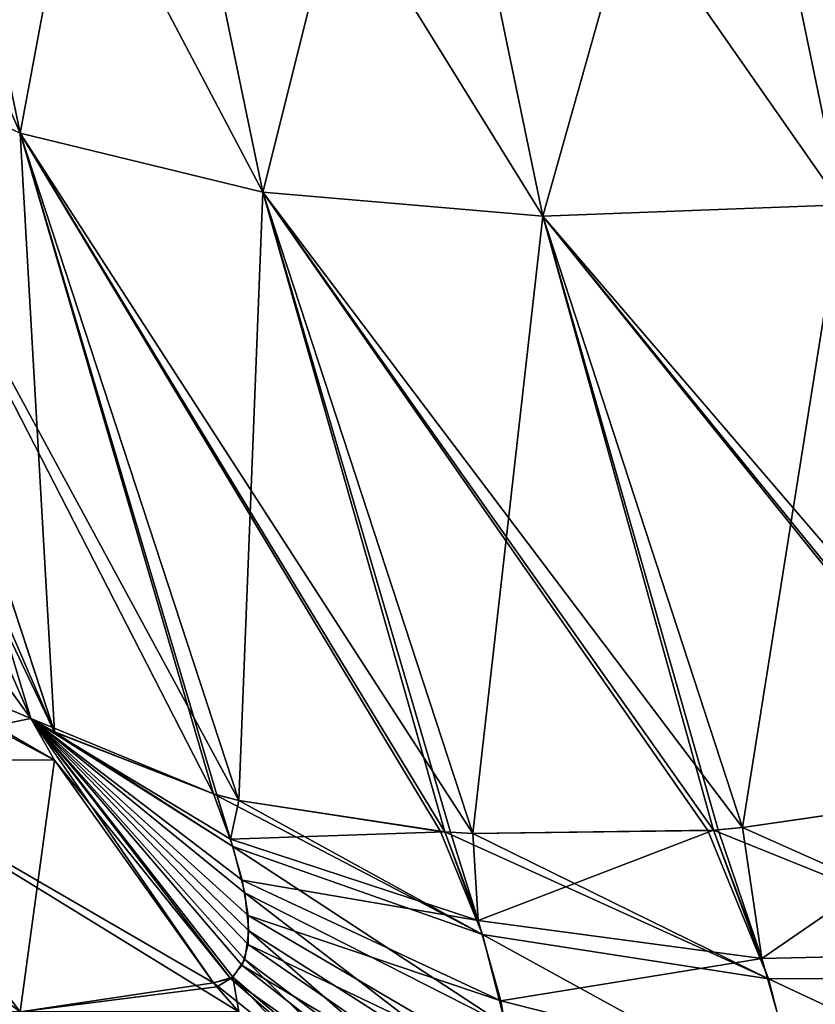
# Model space of a CAD drawing. Header units: millimetres. Extents: x -168 to 168, y -6 to 84.
# Tile 12 of 256: x -167.147 to -166.645, y 51.484 to 52.106. Entities that reach past the tile are written whole.
import ezdxf

# ---------------------------------------------------------------- set-up
doc = ezdxf.new("R2010")
doc.units = ezdxf.units.MM
doc.header["$LTSCALE"] = 65.185185
for name, color, linetype in [('695', 7, 'CONTINUOUS'), ('696', 7, 'CONTINUOUS'), ('697', 7, 'CONTINUOUS'), ('706', 7, 'CONTINUOUS'), ('707', 7, 'CONTINUOUS'), ('708', 7, 'CONTINUOUS'), ('729', 7, 'CONTINUOUS'), ('730', 7, 'CONTINUOUS'), ('731', 7, 'CONTINUOUS'), ('740', 7, 'CONTINUOUS'), ('741', 7, 'CONTINUOUS'), ('742', 7, 'CONTINUOUS')]:
    doc.layers.add(name, color=color, linetype=linetype)

msp = doc.modelspace()

# ---------------------------------------------------------------- linework, layer by layer
at = {"layer": '695', "linetype": 'CONTINUOUS'}
for points in [[(-167.26787, 52.0907, -107.4903), (-167.35624, 52.51632, -107.73603), (-167.14686, 52.03439, -107.64181), (-167.26787, 52.0907, -107.4903)], [(-167.14686, 52.03439, -107.64181), (-167.35624, 52.51632, -107.73603), (-167.23348, 52.45165, -107.88272), (-167.14686, 52.03439, -107.64181)], [(-167.14686, 52.03439, -107.64181), (-167.23348, 52.45165, -107.88272), (-166.99362, 51.99716, -107.77466), (-167.14686, 52.03439, -107.64181)], [(-166.99362, 51.99716, -107.77466), (-167.23348, 52.45165, -107.88272), (-167.07801, 52.40383, -108.00946), (-166.99362, 51.99716, -107.77466)], [(-166.81688, 51.98199, -107.87978), (-167.07801, 52.40383, -108.00946), (-166.8987, 52.37646, -108.10752), (-166.81688, 51.98199, -107.87978)], [(-166.99362, 51.99716, -107.77466), (-167.07801, 52.40383, -108.00946), (-166.81688, 51.98199, -107.87978), (-166.99362, 51.99716, -107.77466)], [(-166.6283, 51.98914, -107.95153), (-166.8987, 52.37646, -108.10752), (-166.70739, 52.37058, -108.17175), (-166.6283, 51.98914, -107.95153)], [(-166.81688, 51.98199, -107.87978), (-166.8987, 52.37646, -108.10752), (-166.6283, 51.98914, -107.95153), (-166.81688, 51.98199, -107.87978)], [(-166.48544, 52.21011, -108.10058), (-166.6283, 51.98914, -107.95153), (-166.70739, 52.37058, -108.17175), (-166.48544, 52.21011, -108.10058)], [(-167.26787, 52.0907, -107.4903), (-167.12523, 51.65605, -107.23987), (-167.30156, 52.06422, -107.36719), (-167.26787, 52.0907, -107.4903)], [(-167.00876, 51.6128, -107.39849), (-167.26787, 52.0907, -107.4903), (-167.14686, 52.03439, -107.64181), (-167.00876, 51.6128, -107.39849)], [(-167.02479, 51.61695, -107.37977), (-167.26787, 52.0907, -107.4903), (-167.00876, 51.6128, -107.39849), (-167.02479, 51.61695, -107.37977)], [(-167.12523, 51.65605, -107.23987), (-167.26787, 52.0907, -107.4903), (-167.02479, 51.61695, -107.37977), (-167.12523, 51.65605, -107.23987)], [(-167.30156, 52.06422, -107.36719), (-167.12523, 51.65605, -107.23987), (-167.25424, 51.92706, -107.30975), (-167.30156, 52.06422, -107.36719)], [(-167.00876, 51.6128, -107.39849), (-167.14686, 52.03439, -107.64181), (-166.88145, 51.59327, -107.52379), (-167.00876, 51.6128, -107.39849)], [(-166.88145, 51.59327, -107.52379), (-167.14686, 52.03439, -107.64181), (-166.87881, 51.59307, -107.52602), (-166.88145, 51.59327, -107.52379)], [(-166.87881, 51.59307, -107.52602), (-167.14686, 52.03439, -107.64181), (-166.86112, 51.59196, -107.54067), (-166.87881, 51.59307, -107.52602)], [(-166.86112, 51.59196, -107.54067), (-167.14686, 52.03439, -107.64181), (-166.99362, 51.99716, -107.77466), (-166.86112, 51.59196, -107.54067)], [(-166.69069, 51.59566, -107.65671), (-166.99362, 51.99716, -107.77466), (-166.81688, 51.98199, -107.87978), (-166.69069, 51.59566, -107.65671)], [(-166.70898, 51.59415, -107.64618), (-166.99362, 51.99716, -107.77466), (-166.69069, 51.59566, -107.65671), (-166.70898, 51.59415, -107.64618)], [(-166.71258, 51.59388, -107.64407), (-166.99362, 51.99716, -107.77466), (-166.70898, 51.59415, -107.64618), (-166.71258, 51.59388, -107.64407)], [(-166.86112, 51.59196, -107.54067), (-166.99362, 51.99716, -107.77466), (-166.71258, 51.59388, -107.64407), (-166.86112, 51.59196, -107.54067)], [(-166.50882, 51.62296, -107.74011), (-166.81688, 51.98199, -107.87978), (-166.6283, 51.98914, -107.95153), (-166.50882, 51.62296, -107.74011)], [(-166.69069, 51.59566, -107.65671), (-166.81688, 51.98199, -107.87978), (-166.52544, 51.6196, -107.73399), (-166.69069, 51.59566, -107.65671)], [(-166.52544, 51.6196, -107.73399), (-166.81688, 51.98199, -107.87978), (-166.52268, 51.62015, -107.73503), (-166.52544, 51.6196, -107.73399)], [(-166.52268, 51.62015, -107.73503), (-166.81688, 51.98199, -107.87978), (-166.50882, 51.62296, -107.74011), (-166.52268, 51.62015, -107.73503)], [(-167.12523, 51.65605, -107.23987), (-167.14024, 51.66453, -107.21441), (-167.25424, 51.92706, -107.30975), (-167.12523, 51.65605, -107.23987)]]:
    msp.add_3dface(points, dxfattribs=at)
at = {"layer": '696', "linetype": 'CONTINUOUS'}
for points in [[(-167.25424, 51.92706, -107.30975), (-167.14024, 51.66453, -107.21441), (-167.30155, 51.88666, -107.08614), (-167.25424, 51.92706, -107.30975)], [(-167.25248, 51.9228, -102.6914), (-167.30155, 51.88743, -102.91252), (-167.14024, 51.66453, -102.78559), (-167.25248, 51.9228, -102.6914)], [(-167.14024, 51.66453, -102.78559), (-167.30155, 51.88743, -102.91252), (-167.25482, 51.71345, -103.06222), (-167.14024, 51.66453, -102.78559)], [(-167.30155, 51.88666, -107.08614), (-167.14024, 51.66453, -107.21441), (-167.25428, 51.71322, -106.9393), (-167.30155, 51.88666, -107.08614)]]:
    msp.add_3dface(points, dxfattribs=at)
at = {"layer": '697', "linetype": 'CONTINUOUS'}
for points in [[(-167.14687, 52.03439, -102.35819), (-167.23348, 52.45165, -102.11729), (-167.26788, 52.0907, -102.50971), (-167.14687, 52.03439, -102.35819)], [(-167.14687, 52.03439, -102.35819), (-167.07801, 52.40384, -101.99055), (-167.23348, 52.45165, -102.11729), (-167.14687, 52.03439, -102.35819)], [(-166.99362, 51.99716, -102.22534), (-167.07801, 52.40384, -101.99055), (-167.14687, 52.03439, -102.35819), (-166.99362, 51.99716, -102.22534)], [(-166.99362, 51.99716, -102.22534), (-166.89871, 52.37646, -101.89248), (-167.07801, 52.40384, -101.99055), (-166.99362, 51.99716, -102.22534)], [(-166.81688, 51.98199, -102.12022), (-166.89871, 52.37646, -101.89248), (-166.99362, 51.99716, -102.22534), (-166.81688, 51.98199, -102.12022)], [(-166.81688, 51.98199, -102.12022), (-166.70739, 52.37057, -101.82825), (-166.89871, 52.37646, -101.89248), (-166.81688, 51.98199, -102.12022)], [(-166.6283, 51.98914, -102.04847), (-166.70739, 52.37057, -101.82825), (-166.81688, 51.98199, -102.12022), (-166.6283, 51.98914, -102.04847)], [(-166.70739, 52.37057, -101.82825), (-166.6283, 51.98914, -102.04847), (-166.48608, 52.21329, -101.89758), (-166.70739, 52.37057, -101.82825)], [(-167.12532, 51.6561, -102.76027), (-167.14687, 52.03439, -102.35819), (-167.26788, 52.0907, -102.50971), (-167.12532, 51.6561, -102.76027)], [(-167.25248, 51.9228, -102.6914), (-167.14024, 51.66453, -102.78559), (-167.26788, 52.0907, -102.50971), (-167.25248, 51.9228, -102.6914)], [(-167.14024, 51.66453, -102.78559), (-167.12532, 51.6561, -102.76027), (-167.26788, 52.0907, -102.50971), (-167.14024, 51.66453, -102.78559)], [(-167.00877, 51.6128, -102.60153), (-166.99362, 51.99716, -102.22534), (-167.14687, 52.03439, -102.35819), (-167.00877, 51.6128, -102.60153)], [(-167.00877, 51.6128, -102.60153), (-167.14687, 52.03439, -102.35819), (-167.02271, 51.61639, -102.61775), (-167.00877, 51.6128, -102.60153)], [(-167.02271, 51.61639, -102.61775), (-167.14687, 52.03439, -102.35819), (-167.02479, 51.61695, -102.62023), (-167.02271, 51.61639, -102.61775)], [(-167.02479, 51.61695, -102.62023), (-167.14687, 52.03439, -102.35819), (-167.12532, 51.6561, -102.76027), (-167.02479, 51.61695, -102.62023)], [(-166.87878, 51.59307, -102.47395), (-166.99362, 51.99716, -102.22534), (-167.00877, 51.6128, -102.60153), (-166.87878, 51.59307, -102.47395)], [(-166.87519, 51.59282, -102.47094), (-166.99362, 51.99716, -102.22534), (-166.87878, 51.59307, -102.47395), (-166.87519, 51.59282, -102.47094)], [(-166.86101, 51.59195, -102.45924), (-166.99362, 51.99716, -102.22534), (-166.87519, 51.59282, -102.47094), (-166.86101, 51.59195, -102.45924)], [(-166.86101, 51.59195, -102.45924), (-166.81688, 51.98199, -102.12022), (-166.99362, 51.99716, -102.22534), (-166.86101, 51.59195, -102.45924)], [(-166.69073, 51.59566, -102.34332), (-166.6283, 51.98914, -102.04847), (-166.81688, 51.98199, -102.12022), (-166.69073, 51.59566, -102.34332)], [(-166.52267, 51.62015, -102.26497), (-166.6283, 51.98914, -102.04847), (-166.69073, 51.59566, -102.34332), (-166.52267, 51.62015, -102.26497)], [(-166.70896, 51.59415, -102.3538), (-166.81688, 51.98199, -102.12022), (-166.86101, 51.59195, -102.45924), (-166.70896, 51.59415, -102.3538)], [(-166.69073, 51.59566, -102.34332), (-166.81688, 51.98199, -102.12022), (-166.70601, 51.59438, -102.35208), (-166.69073, 51.59566, -102.34332)], [(-166.70601, 51.59438, -102.35208), (-166.81688, 51.98199, -102.12022), (-166.70896, 51.59415, -102.3538), (-166.70601, 51.59438, -102.35208)]]:
    msp.add_3dface(points, dxfattribs=at)
at = {"layer": '706', "linetype": 'CONTINUOUS'}
for points in [[(-167.12523, 51.63824, -102.79098), (-167.30157, 51.73206, -103.20814), (-167.26787, 51.63869, -103.29261), (-167.12523, 51.63824, -102.79098)], [(-167.25482, 51.71345, -103.06222), (-167.30157, 51.73206, -103.20814), (-167.12523, 51.63824, -102.79098), (-167.25482, 51.71345, -103.06222)], [(-167.25428, 51.71322, -106.9393), (-167.14024, 51.66453, -107.21441), (-167.26787, 51.63869, -106.70739), (-167.25428, 51.71322, -106.9393)], [(-167.14024, 51.66453, -102.78559), (-167.25482, 51.71345, -103.06222), (-167.12523, 51.63824, -102.79098), (-167.14024, 51.66453, -102.78559)], [(-167.26787, 51.63869, -106.70739), (-167.14024, 51.66453, -107.21441), (-167.12531, 51.63838, -107.20905), (-167.26787, 51.63869, -106.70739)], [(-167.26787, 51.63869, -103.29261), (-167.35624, 51.63869, -103.78407), (-167.14686, 51.47932, -103.3196), (-167.26787, 51.63869, -103.29261)], [(-167.14686, 51.47932, -103.3196), (-167.35624, 51.63869, -103.78407), (-167.23348, 51.47932, -103.80141), (-167.14686, 51.47932, -103.3196)], [(-167.02479, 51.49754, -102.82707), (-167.26787, 51.63869, -103.29261), (-167.00876, 51.47925, -102.83282), (-167.02479, 51.49754, -102.82707)], [(-167.00876, 51.47925, -102.83282), (-167.26787, 51.63869, -103.29261), (-167.14686, 51.47932, -103.3196), (-167.00876, 51.47925, -102.83282)], [(-167.12523, 51.63824, -102.79098), (-167.26787, 51.63869, -103.29261), (-167.02479, 51.49754, -102.82707), (-167.12523, 51.63824, -102.79098)], [(-167.26787, 51.63869, -106.70739), (-167.12531, 51.63838, -107.20905), (-167.14687, 51.47932, -106.6804), (-167.26787, 51.63869, -106.70739)], [(-167.23348, 51.47932, -106.19858), (-167.26787, 51.63869, -106.70739), (-167.14687, 51.47932, -106.6804), (-167.23348, 51.47932, -106.19858)], [(-167.14687, 51.47932, -106.6804), (-167.12531, 51.63838, -107.20905), (-167.02479, 51.49754, -107.17293), (-167.14687, 51.47932, -106.6804)], [(-167.02271, 51.49511, -107.17219), (-167.14687, 51.47932, -106.6804), (-167.02479, 51.49754, -107.17293), (-167.02271, 51.49511, -107.17219)], [(-167.00876, 51.47925, -107.16718), (-167.14687, 51.47932, -106.6804), (-167.02271, 51.49511, -107.17219), (-167.00876, 51.47925, -107.16718)]]:
    msp.add_3dface(points, dxfattribs=at)
at = {"layer": '707', "linetype": 'CONTINUOUS'}
for points in [[(-167.02479, 51.61695, -102.62023), (-167.14024, 51.66453, -102.78559), (-167.01407, 51.58835, -102.63994), (-167.02479, 51.61695, -102.62023)], [(-167.14024, 51.66453, -102.78559), (-167.02479, 51.61695, -102.62023), (-167.12532, 51.6561, -102.76027), (-167.14024, 51.66453, -102.78559)], [(-167.14024, 51.66453, -102.78559), (-167.12523, 51.63824, -102.79098), (-167.01407, 51.5003, -102.79245), (-167.14024, 51.66453, -102.78559)], [(-167.00674, 51.50851, -102.75781), (-167.14024, 51.66453, -102.78559), (-167.01407, 51.5003, -102.79245), (-167.00674, 51.50851, -102.75781)], [(-167.00301, 51.52191, -102.72423), (-167.14024, 51.66453, -102.78559), (-167.00674, 51.50851, -102.75781), (-167.00301, 51.52191, -102.72423)], [(-167.00301, 51.54008, -102.69276), (-167.14024, 51.66453, -102.78559), (-167.00301, 51.52191, -102.72423), (-167.00301, 51.54008, -102.69276)], [(-167.01407, 51.58835, -102.63994), (-167.14024, 51.66453, -102.78559), (-167.00674, 51.56246, -102.66436), (-167.01407, 51.58835, -102.63994)], [(-167.00674, 51.56246, -102.66436), (-167.14024, 51.66453, -102.78559), (-167.00301, 51.54008, -102.69276), (-167.00674, 51.56246, -102.66436)], [(-167.12523, 51.63824, -102.79098), (-167.02479, 51.49754, -102.82707), (-167.01407, 51.5003, -102.79245), (-167.12523, 51.63824, -102.79098)], [(-167.02271, 51.61639, -102.61775), (-167.02479, 51.61695, -102.62023), (-167.01407, 51.58835, -102.63994), (-167.02271, 51.61639, -102.61775)], [(-166.52267, 51.62015, -102.26497), (-166.69073, 51.59566, -102.34332), (-166.67857, 51.51303, -102.4097), (-166.52267, 51.62015, -102.26497)], [(-166.4842, 51.51749, -102.3357), (-166.52267, 51.62015, -102.26497), (-166.67857, 51.51303, -102.4097), (-166.4842, 51.51749, -102.3357)], [(-167.00877, 51.6128, -102.60153), (-167.02271, 51.61639, -102.61775), (-167.01407, 51.58835, -102.63994), (-167.00877, 51.6128, -102.60153)], [(-166.87878, 51.59307, -102.47395), (-167.00877, 51.6128, -102.60153), (-167.01407, 51.58835, -102.63994), (-166.87878, 51.59307, -102.47395)], [(-166.87878, 51.59307, -102.47395), (-167.01407, 51.58835, -102.63994), (-166.85778, 51.537, -102.5126), (-166.87878, 51.59307, -102.47395)], [(-166.87519, 51.59282, -102.47094), (-166.87878, 51.59307, -102.47395), (-166.85778, 51.537, -102.5126), (-166.87519, 51.59282, -102.47094)], [(-166.86101, 51.59195, -102.45924), (-166.87519, 51.59282, -102.47094), (-166.85778, 51.537, -102.5126), (-166.86101, 51.59195, -102.45924)], [(-166.70896, 51.59415, -102.3538), (-166.86101, 51.59195, -102.45924), (-166.85778, 51.537, -102.5126), (-166.70896, 51.59415, -102.3538)], [(-166.70896, 51.59415, -102.3538), (-166.85778, 51.537, -102.5126), (-166.67857, 51.51303, -102.4097), (-166.70896, 51.59415, -102.3538)], [(-166.70601, 51.59438, -102.35208), (-166.70896, 51.59415, -102.3538), (-166.67857, 51.51303, -102.4097), (-166.70601, 51.59438, -102.35208)], [(-166.69073, 51.59566, -102.34332), (-166.70601, 51.59438, -102.35208), (-166.67857, 51.51303, -102.4097), (-166.69073, 51.59566, -102.34332)], [(-167.01407, 51.58835, -102.63994), (-167.00674, 51.56246, -102.66436), (-166.85778, 51.537, -102.5126), (-167.01407, 51.58835, -102.63994)], [(-167.00674, 51.56246, -102.66436), (-167.00301, 51.54008, -102.69276), (-166.8434, 51.48623, -102.5605), (-167.00674, 51.56246, -102.66436)], [(-166.85778, 51.537, -102.5126), (-167.00674, 51.56246, -102.66436), (-166.8434, 51.48623, -102.5605), (-166.85778, 51.537, -102.5126)], [(-167.00301, 51.54008, -102.69276), (-167.00301, 51.52191, -102.72423), (-166.8361, 51.44235, -102.61617), (-167.00301, 51.54008, -102.69276)], [(-166.8434, 51.48623, -102.5605), (-167.00301, 51.54008, -102.69276), (-166.8361, 51.44235, -102.61617), (-166.8434, 51.48623, -102.5605)], [(-166.85778, 51.537, -102.5126), (-166.8434, 51.48623, -102.5605), (-166.67857, 51.51303, -102.4097), (-166.85778, 51.537, -102.5126)], [(-167.00301, 51.52191, -102.72423), (-167.00674, 51.50851, -102.75781), (-166.8361, 51.40672, -102.67789), (-167.00301, 51.52191, -102.72423)], [(-166.8361, 51.44235, -102.61617), (-167.00301, 51.52191, -102.72423), (-166.8361, 51.40672, -102.67789), (-166.8361, 51.44235, -102.61617)], [(-166.4842, 51.51749, -102.3357), (-166.67857, 51.51303, -102.4097), (-166.65777, 51.43958, -102.479), (-166.4842, 51.51749, -102.3357)], [(-166.45787, 51.42454, -102.4234), (-166.4842, 51.51749, -102.3357), (-166.65777, 51.43958, -102.479), (-166.45787, 51.42454, -102.4234)], [(-166.67857, 51.51303, -102.4097), (-166.8434, 51.48623, -102.5605), (-166.65777, 51.43958, -102.479), (-166.67857, 51.51303, -102.4097)], [(-167.00674, 51.50851, -102.75781), (-167.01407, 51.5003, -102.79245), (-166.8434, 51.38044, -102.74372), (-167.00674, 51.50851, -102.75781)], [(-166.8361, 51.40672, -102.67789), (-167.00674, 51.50851, -102.75781), (-166.8434, 51.38044, -102.74372), (-166.8361, 51.40672, -102.67789)], [(-167.01407, 51.5003, -102.79245), (-167.02479, 51.49754, -102.82707), (-166.85778, 51.36435, -102.81164), (-167.01407, 51.5003, -102.79245)], [(-166.8434, 51.38044, -102.74372), (-167.01407, 51.5003, -102.79245), (-166.85778, 51.36435, -102.81164), (-166.8434, 51.38044, -102.74372)], [(-167.02479, 51.49754, -102.82707), (-167.00876, 51.47925, -102.83282), (-166.85778, 51.36435, -102.81164), (-167.02479, 51.49754, -102.82707)], [(-166.8434, 51.48623, -102.5605), (-166.8361, 51.44235, -102.61617), (-166.65777, 51.43958, -102.479), (-166.8434, 51.48623, -102.5605)]]:
    msp.add_3dface(points, dxfattribs=at)
at = {"layer": '708', "linetype": 'CONTINUOUS'}
for points in [[(-167.12531, 51.63838, -107.20905), (-167.14024, 51.66453, -107.21441), (-167.02479, 51.49754, -107.17293), (-167.12531, 51.63838, -107.20905)], [(-167.02479, 51.49754, -107.17293), (-167.14024, 51.66453, -107.21441), (-167.01261, 51.5013, -107.21335), (-167.02479, 51.49754, -107.17293)], [(-167.01261, 51.5013, -107.21335), (-167.14024, 51.66453, -107.21441), (-167.00509, 51.51242, -107.25355), (-167.01261, 51.5013, -107.21335)], [(-167.14024, 51.66453, -107.21441), (-167.12523, 51.65605, -107.23987), (-167.01261, 51.58383, -107.3563), (-167.14024, 51.66453, -107.21441)], [(-167.00509, 51.51242, -107.25355), (-167.14024, 51.66453, -107.21441), (-167.00254, 51.53043, -107.29183), (-167.00509, 51.51242, -107.25355)], [(-167.00254, 51.53043, -107.29183), (-167.14024, 51.66453, -107.21441), (-167.00509, 51.55458, -107.32657), (-167.00254, 51.53043, -107.29183)], [(-167.00509, 51.55458, -107.32657), (-167.14024, 51.66453, -107.21441), (-167.01261, 51.58383, -107.3563), (-167.00509, 51.55458, -107.32657)], [(-167.12523, 51.65605, -107.23987), (-167.02479, 51.61695, -107.37977), (-167.01261, 51.58383, -107.3563), (-167.12523, 51.65605, -107.23987)], [(-167.02479, 51.61695, -107.37977), (-167.00876, 51.6128, -107.39849), (-166.85491, 51.52812, -107.48002), (-167.02479, 51.61695, -107.37977)], [(-167.01261, 51.58383, -107.3563), (-167.02479, 51.61695, -107.37977), (-166.85491, 51.52812, -107.48002), (-167.01261, 51.58383, -107.3563)], [(-166.69069, 51.59566, -107.65671), (-166.52544, 51.6196, -107.73399), (-166.47894, 51.50124, -107.65079), (-166.69069, 51.59566, -107.65671)], [(-167.00876, 51.6128, -107.39849), (-166.88145, 51.59327, -107.52379), (-166.85491, 51.52812, -107.48002), (-167.00876, 51.6128, -107.39849)], [(-166.88145, 51.59327, -107.52379), (-166.87881, 51.59307, -107.52602), (-166.85491, 51.52812, -107.48002), (-166.88145, 51.59327, -107.52379)], [(-166.87881, 51.59307, -107.52602), (-166.86112, 51.59196, -107.54067), (-166.67442, 51.50019, -107.57962), (-166.87881, 51.59307, -107.52602)], [(-166.85491, 51.52812, -107.48002), (-166.87881, 51.59307, -107.52602), (-166.67442, 51.50019, -107.57962), (-166.85491, 51.52812, -107.48002)], [(-166.86112, 51.59196, -107.54067), (-166.71258, 51.59388, -107.64407), (-166.67442, 51.50019, -107.57962), (-166.86112, 51.59196, -107.54067)], [(-166.71258, 51.59388, -107.64407), (-166.70898, 51.59415, -107.64618), (-166.67442, 51.50019, -107.57962), (-166.71258, 51.59388, -107.64407)], [(-166.70898, 51.59415, -107.64618), (-166.69069, 51.59566, -107.65671), (-166.47894, 51.50124, -107.65079), (-166.70898, 51.59415, -107.64618)], [(-166.70898, 51.59415, -107.64618), (-166.47894, 51.50124, -107.65079), (-166.67442, 51.50019, -107.57962), (-166.70898, 51.59415, -107.64618)], [(-167.00509, 51.55458, -107.32657), (-167.01261, 51.58383, -107.3563), (-166.84017, 51.47077, -107.42173), (-167.00509, 51.55458, -107.32657)], [(-166.84017, 51.47077, -107.42173), (-167.01261, 51.58383, -107.3563), (-166.85491, 51.52812, -107.48002), (-166.84017, 51.47077, -107.42173)], [(-167.00254, 51.53043, -107.29183), (-167.00509, 51.55458, -107.32657), (-166.83518, 51.42343, -107.35361), (-167.00254, 51.53043, -107.29183)], [(-166.83518, 51.42343, -107.35361), (-167.00509, 51.55458, -107.32657), (-166.84017, 51.47077, -107.42173), (-166.83518, 51.42343, -107.35361)], [(-167.00509, 51.51242, -107.25355), (-167.00254, 51.53043, -107.29183), (-166.84017, 51.38811, -107.27856), (-167.00509, 51.51242, -107.25355)], [(-166.84017, 51.38811, -107.27856), (-167.00254, 51.53043, -107.29183), (-166.83518, 51.42343, -107.35361), (-166.84017, 51.38811, -107.27856)], [(-166.65308, 51.41721, -107.49529), (-166.85491, 51.52812, -107.48002), (-166.67442, 51.50019, -107.57962), (-166.65308, 51.41721, -107.49529)], [(-166.84017, 51.47077, -107.42173), (-166.85491, 51.52812, -107.48002), (-166.65308, 51.41721, -107.49529), (-166.84017, 51.47077, -107.42173)], [(-167.01261, 51.5013, -107.21335), (-167.00509, 51.51242, -107.25355), (-166.85491, 51.3663, -107.19974), (-167.01261, 51.5013, -107.21335)], [(-166.85491, 51.3663, -107.19974), (-167.00509, 51.51242, -107.25355), (-166.84017, 51.38811, -107.27856), (-166.85491, 51.3663, -107.19974)], [(-167.02271, 51.49511, -107.17219), (-167.02479, 51.49754, -107.17293), (-167.01261, 51.5013, -107.21335), (-167.02271, 51.49511, -107.17219)], [(-167.00876, 51.47925, -107.16718), (-167.02271, 51.49511, -107.17219), (-167.01261, 51.5013, -107.21335), (-167.00876, 51.47925, -107.16718)], [(-166.87878, 51.35891, -107.12048), (-167.01261, 51.5013, -107.21335), (-166.85491, 51.3663, -107.19974), (-166.87878, 51.35891, -107.12048)], [(-166.87878, 51.35891, -107.12048), (-167.00876, 51.47925, -107.16718), (-167.01261, 51.5013, -107.21335), (-166.87878, 51.35891, -107.12048)], [(-166.47894, 51.50124, -107.65079), (-166.45194, 51.39623, -107.54406), (-166.67442, 51.50019, -107.57962), (-166.47894, 51.50124, -107.65079)], [(-166.45194, 51.39623, -107.54406), (-166.65308, 51.41721, -107.49529), (-166.67442, 51.50019, -107.57962), (-166.45194, 51.39623, -107.54406)]]:
    msp.add_3dface(points, dxfattribs=at)
at = {"layer": '729', "linetype": 'CONTINUOUS'}
for points in [[(-167.26787, 52.0907, 102.5097), (-167.35624, 52.51632, 102.26397), (-167.14686, 52.03439, 102.35819), (-167.26787, 52.0907, 102.5097)], [(-167.14686, 52.03439, 102.35819), (-167.35624, 52.51632, 102.26397), (-167.23348, 52.45165, 102.11728), (-167.14686, 52.03439, 102.35819)], [(-167.14686, 52.03439, 102.35819), (-167.23348, 52.45165, 102.11728), (-166.99362, 51.99716, 102.22534), (-167.14686, 52.03439, 102.35819)], [(-166.99362, 51.99716, 102.22534), (-167.23348, 52.45165, 102.11728), (-167.07801, 52.40383, 101.99054), (-166.99362, 51.99716, 102.22534)], [(-166.81688, 51.98199, 102.12022), (-167.07801, 52.40383, 101.99054), (-166.8987, 52.37646, 101.89248), (-166.81688, 51.98199, 102.12022)], [(-166.99362, 51.99716, 102.22534), (-167.07801, 52.40383, 101.99054), (-166.81688, 51.98199, 102.12022), (-166.99362, 51.99716, 102.22534)], [(-166.6283, 51.98914, 102.04847), (-166.8987, 52.37646, 101.89248), (-166.70739, 52.37058, 101.82825), (-166.6283, 51.98914, 102.04847)], [(-166.81688, 51.98199, 102.12022), (-166.8987, 52.37646, 101.89248), (-166.6283, 51.98914, 102.04847), (-166.81688, 51.98199, 102.12022)], [(-166.48544, 52.21011, 101.89942), (-166.6283, 51.98914, 102.04847), (-166.70739, 52.37058, 101.82825), (-166.48544, 52.21011, 101.89942)], [(-167.26787, 52.0907, 102.5097), (-167.12523, 51.65605, 102.76013), (-167.30156, 52.06422, 102.63281), (-167.26787, 52.0907, 102.5097)], [(-167.00876, 51.6128, 102.60151), (-167.26787, 52.0907, 102.5097), (-167.14686, 52.03439, 102.35819), (-167.00876, 51.6128, 102.60151)], [(-167.02479, 51.61695, 102.62023), (-167.26787, 52.0907, 102.5097), (-167.00876, 51.6128, 102.60151), (-167.02479, 51.61695, 102.62023)], [(-167.12523, 51.65605, 102.76013), (-167.26787, 52.0907, 102.5097), (-167.02479, 51.61695, 102.62023), (-167.12523, 51.65605, 102.76013)], [(-167.30156, 52.06422, 102.63281), (-167.12523, 51.65605, 102.76013), (-167.25424, 51.92706, 102.69025), (-167.30156, 52.06422, 102.63281)], [(-167.00876, 51.6128, 102.60151), (-167.14686, 52.03439, 102.35819), (-166.88145, 51.59327, 102.47621), (-167.00876, 51.6128, 102.60151)], [(-166.88145, 51.59327, 102.47621), (-167.14686, 52.03439, 102.35819), (-166.87881, 51.59307, 102.47398), (-166.88145, 51.59327, 102.47621)], [(-166.87881, 51.59307, 102.47398), (-167.14686, 52.03439, 102.35819), (-166.86112, 51.59196, 102.45933), (-166.87881, 51.59307, 102.47398)], [(-166.86112, 51.59196, 102.45933), (-167.14686, 52.03439, 102.35819), (-166.99362, 51.99716, 102.22534), (-166.86112, 51.59196, 102.45933)], [(-166.69069, 51.59566, 102.34329), (-166.99362, 51.99716, 102.22534), (-166.81688, 51.98199, 102.12022), (-166.69069, 51.59566, 102.34329)], [(-166.70898, 51.59415, 102.35382), (-166.99362, 51.99716, 102.22534), (-166.69069, 51.59566, 102.34329), (-166.70898, 51.59415, 102.35382)], [(-166.71258, 51.59388, 102.35593), (-166.99362, 51.99716, 102.22534), (-166.70898, 51.59415, 102.35382), (-166.71258, 51.59388, 102.35593)], [(-166.86112, 51.59196, 102.45933), (-166.99362, 51.99716, 102.22534), (-166.71258, 51.59388, 102.35593), (-166.86112, 51.59196, 102.45933)], [(-166.50882, 51.62296, 102.25989), (-166.81688, 51.98199, 102.12022), (-166.6283, 51.98914, 102.04847), (-166.50882, 51.62296, 102.25989)], [(-166.69069, 51.59566, 102.34329), (-166.81688, 51.98199, 102.12022), (-166.52544, 51.6196, 102.26601), (-166.69069, 51.59566, 102.34329)], [(-166.52544, 51.6196, 102.26601), (-166.81688, 51.98199, 102.12022), (-166.52268, 51.62015, 102.26497), (-166.52544, 51.6196, 102.26601)], [(-166.52268, 51.62015, 102.26497), (-166.81688, 51.98199, 102.12022), (-166.50882, 51.62296, 102.25989), (-166.52268, 51.62015, 102.26497)], [(-167.12523, 51.65605, 102.76013), (-167.14024, 51.66453, 102.78559), (-167.25424, 51.92706, 102.69025), (-167.12523, 51.65605, 102.76013)]]:
    msp.add_3dface(points, dxfattribs=at)
at = {"layer": '730', "linetype": 'CONTINUOUS'}
for points in [[(-167.25424, 51.92706, 102.69025), (-167.14024, 51.66453, 102.78559), (-167.30155, 51.88666, 102.91386), (-167.25424, 51.92706, 102.69025)], [(-167.25248, 51.9228, 107.3086), (-167.30155, 51.88743, 107.08748), (-167.14024, 51.66453, 107.21441), (-167.25248, 51.9228, 107.3086)], [(-167.14024, 51.66453, 107.21441), (-167.30155, 51.88743, 107.08748), (-167.25482, 51.71345, 106.93778), (-167.14024, 51.66453, 107.21441)], [(-167.30155, 51.88666, 102.91386), (-167.14024, 51.66453, 102.78559), (-167.25428, 51.71322, 103.0607), (-167.30155, 51.88666, 102.91386)]]:
    msp.add_3dface(points, dxfattribs=at)
at = {"layer": '731', "linetype": 'CONTINUOUS'}
for points in [[(-167.14687, 52.03439, 107.64181), (-167.23348, 52.45165, 107.88271), (-167.26788, 52.0907, 107.49029), (-167.14687, 52.03439, 107.64181)], [(-167.14687, 52.03439, 107.64181), (-167.07801, 52.40384, 108.00945), (-167.23348, 52.45165, 107.88271), (-167.14687, 52.03439, 107.64181)], [(-166.99362, 51.99716, 107.77466), (-167.07801, 52.40384, 108.00945), (-167.14687, 52.03439, 107.64181), (-166.99362, 51.99716, 107.77466)], [(-166.99362, 51.99716, 107.77466), (-166.89871, 52.37646, 108.10752), (-167.07801, 52.40384, 108.00945), (-166.99362, 51.99716, 107.77466)], [(-166.81688, 51.98199, 107.87978), (-166.89871, 52.37646, 108.10752), (-166.99362, 51.99716, 107.77466), (-166.81688, 51.98199, 107.87978)], [(-166.81688, 51.98199, 107.87978), (-166.70739, 52.37057, 108.17175), (-166.89871, 52.37646, 108.10752), (-166.81688, 51.98199, 107.87978)], [(-166.6283, 51.98914, 107.95153), (-166.70739, 52.37057, 108.17175), (-166.81688, 51.98199, 107.87978), (-166.6283, 51.98914, 107.95153)], [(-166.70739, 52.37057, 108.17175), (-166.6283, 51.98914, 107.95153), (-166.48608, 52.21329, 108.10242), (-166.70739, 52.37057, 108.17175)], [(-167.12532, 51.6561, 107.23973), (-167.14687, 52.03439, 107.64181), (-167.26788, 52.0907, 107.49029), (-167.12532, 51.6561, 107.23973)], [(-167.25248, 51.9228, 107.3086), (-167.14024, 51.66453, 107.21441), (-167.26788, 52.0907, 107.49029), (-167.25248, 51.9228, 107.3086)], [(-167.14024, 51.66453, 107.21441), (-167.12532, 51.6561, 107.23973), (-167.26788, 52.0907, 107.49029), (-167.14024, 51.66453, 107.21441)], [(-167.00877, 51.6128, 107.39847), (-166.99362, 51.99716, 107.77466), (-167.14687, 52.03439, 107.64181), (-167.00877, 51.6128, 107.39847)], [(-167.00877, 51.6128, 107.39847), (-167.14687, 52.03439, 107.64181), (-167.02271, 51.61639, 107.38225), (-167.00877, 51.6128, 107.39847)], [(-167.02271, 51.61639, 107.38225), (-167.14687, 52.03439, 107.64181), (-167.02479, 51.61695, 107.37977), (-167.02271, 51.61639, 107.38225)], [(-167.02479, 51.61695, 107.37977), (-167.14687, 52.03439, 107.64181), (-167.12532, 51.6561, 107.23973), (-167.02479, 51.61695, 107.37977)], [(-166.87878, 51.59307, 107.52605), (-166.99362, 51.99716, 107.77466), (-167.00877, 51.6128, 107.39847), (-166.87878, 51.59307, 107.52605)], [(-166.87519, 51.59282, 107.52906), (-166.99362, 51.99716, 107.77466), (-166.87878, 51.59307, 107.52605), (-166.87519, 51.59282, 107.52906)], [(-166.86101, 51.59195, 107.54076), (-166.99362, 51.99716, 107.77466), (-166.87519, 51.59282, 107.52906), (-166.86101, 51.59195, 107.54076)], [(-166.86101, 51.59195, 107.54076), (-166.81688, 51.98199, 107.87978), (-166.99362, 51.99716, 107.77466), (-166.86101, 51.59195, 107.54076)], [(-166.69073, 51.59566, 107.65668), (-166.6283, 51.98914, 107.95153), (-166.81688, 51.98199, 107.87978), (-166.69073, 51.59566, 107.65668)], [(-166.52267, 51.62015, 107.73503), (-166.6283, 51.98914, 107.95153), (-166.69073, 51.59566, 107.65668), (-166.52267, 51.62015, 107.73503)], [(-166.70896, 51.59415, 107.6462), (-166.81688, 51.98199, 107.87978), (-166.86101, 51.59195, 107.54076), (-166.70896, 51.59415, 107.6462)], [(-166.69073, 51.59566, 107.65668), (-166.81688, 51.98199, 107.87978), (-166.70601, 51.59438, 107.64792), (-166.69073, 51.59566, 107.65668)], [(-166.70601, 51.59438, 107.64792), (-166.81688, 51.98199, 107.87978), (-166.70896, 51.59415, 107.6462), (-166.70601, 51.59438, 107.64792)]]:
    msp.add_3dface(points, dxfattribs=at)
at = {"layer": '740', "linetype": 'CONTINUOUS'}
for points in [[(-167.12523, 51.63824, 107.20902), (-167.30157, 51.73206, 106.79186), (-167.26787, 51.63869, 106.70739), (-167.12523, 51.63824, 107.20902)], [(-167.25482, 51.71345, 106.93778), (-167.30157, 51.73206, 106.79186), (-167.12523, 51.63824, 107.20902), (-167.25482, 51.71345, 106.93778)], [(-167.25428, 51.71322, 103.0607), (-167.14024, 51.66453, 102.78559), (-167.26787, 51.63869, 103.29261), (-167.25428, 51.71322, 103.0607)], [(-167.14024, 51.66453, 107.21441), (-167.25482, 51.71345, 106.93778), (-167.12523, 51.63824, 107.20902), (-167.14024, 51.66453, 107.21441)], [(-167.26787, 51.63869, 103.29261), (-167.14024, 51.66453, 102.78559), (-167.12531, 51.63838, 102.79095), (-167.26787, 51.63869, 103.29261)], [(-167.26787, 51.63869, 106.70739), (-167.35624, 51.63869, 106.21593), (-167.14686, 51.47932, 106.6804), (-167.26787, 51.63869, 106.70739)], [(-167.14686, 51.47932, 106.6804), (-167.35624, 51.63869, 106.21593), (-167.23348, 51.47932, 106.19859), (-167.14686, 51.47932, 106.6804)], [(-167.02479, 51.49754, 107.17293), (-167.26787, 51.63869, 106.70739), (-167.00876, 51.47925, 107.16718), (-167.02479, 51.49754, 107.17293)], [(-167.00876, 51.47925, 107.16718), (-167.26787, 51.63869, 106.70739), (-167.14686, 51.47932, 106.6804), (-167.00876, 51.47925, 107.16718)], [(-167.12523, 51.63824, 107.20902), (-167.26787, 51.63869, 106.70739), (-167.02479, 51.49754, 107.17293), (-167.12523, 51.63824, 107.20902)], [(-167.26787, 51.63869, 103.29261), (-167.12531, 51.63838, 102.79095), (-167.14687, 51.47932, 103.3196), (-167.26787, 51.63869, 103.29261)], [(-167.23348, 51.47932, 103.80142), (-167.26787, 51.63869, 103.29261), (-167.14687, 51.47932, 103.3196), (-167.23348, 51.47932, 103.80142)], [(-167.14687, 51.47932, 103.3196), (-167.12531, 51.63838, 102.79095), (-167.02479, 51.49754, 102.82707), (-167.14687, 51.47932, 103.3196)], [(-167.02271, 51.49511, 102.82781), (-167.14687, 51.47932, 103.3196), (-167.02479, 51.49754, 102.82707), (-167.02271, 51.49511, 102.82781)], [(-167.00876, 51.47925, 102.83282), (-167.14687, 51.47932, 103.3196), (-167.02271, 51.49511, 102.82781), (-167.00876, 51.47925, 102.83282)]]:
    msp.add_3dface(points, dxfattribs=at)
at = {"layer": '741', "linetype": 'CONTINUOUS'}
for points in [[(-167.02479, 51.61695, 107.37977), (-167.14024, 51.66453, 107.21441), (-167.01407, 51.58835, 107.36006), (-167.02479, 51.61695, 107.37977)], [(-167.14024, 51.66453, 107.21441), (-167.02479, 51.61695, 107.37977), (-167.12532, 51.6561, 107.23973), (-167.14024, 51.66453, 107.21441)], [(-167.14024, 51.66453, 107.21441), (-167.12523, 51.63824, 107.20902), (-167.01407, 51.5003, 107.20755), (-167.14024, 51.66453, 107.21441)], [(-167.00674, 51.50851, 107.24219), (-167.14024, 51.66453, 107.21441), (-167.01407, 51.5003, 107.20755), (-167.00674, 51.50851, 107.24219)], [(-167.00301, 51.52191, 107.27577), (-167.14024, 51.66453, 107.21441), (-167.00674, 51.50851, 107.24219), (-167.00301, 51.52191, 107.27577)], [(-167.00301, 51.54008, 107.30724), (-167.14024, 51.66453, 107.21441), (-167.00301, 51.52191, 107.27577), (-167.00301, 51.54008, 107.30724)], [(-167.01407, 51.58835, 107.36006), (-167.14024, 51.66453, 107.21441), (-167.00674, 51.56246, 107.33564), (-167.01407, 51.58835, 107.36006)], [(-167.00674, 51.56246, 107.33564), (-167.14024, 51.66453, 107.21441), (-167.00301, 51.54008, 107.30724), (-167.00674, 51.56246, 107.33564)], [(-167.12523, 51.63824, 107.20902), (-167.02479, 51.49754, 107.17293), (-167.01407, 51.5003, 107.20755), (-167.12523, 51.63824, 107.20902)], [(-167.02271, 51.61639, 107.38225), (-167.02479, 51.61695, 107.37977), (-167.01407, 51.58835, 107.36006), (-167.02271, 51.61639, 107.38225)], [(-166.52267, 51.62015, 107.73503), (-166.69073, 51.59566, 107.65668), (-166.67857, 51.51303, 107.5903), (-166.52267, 51.62015, 107.73503)], [(-166.4842, 51.51749, 107.6643), (-166.52267, 51.62015, 107.73503), (-166.67857, 51.51303, 107.5903), (-166.4842, 51.51749, 107.6643)], [(-167.00877, 51.6128, 107.39847), (-167.02271, 51.61639, 107.38225), (-167.01407, 51.58835, 107.36006), (-167.00877, 51.6128, 107.39847)], [(-166.87878, 51.59307, 107.52605), (-167.00877, 51.6128, 107.39847), (-167.01407, 51.58835, 107.36006), (-166.87878, 51.59307, 107.52605)], [(-166.87878, 51.59307, 107.52605), (-167.01407, 51.58835, 107.36006), (-166.85778, 51.537, 107.4874), (-166.87878, 51.59307, 107.52605)], [(-166.87519, 51.59282, 107.52906), (-166.87878, 51.59307, 107.52605), (-166.85778, 51.537, 107.4874), (-166.87519, 51.59282, 107.52906)], [(-166.86101, 51.59195, 107.54076), (-166.87519, 51.59282, 107.52906), (-166.85778, 51.537, 107.4874), (-166.86101, 51.59195, 107.54076)], [(-166.70896, 51.59415, 107.6462), (-166.86101, 51.59195, 107.54076), (-166.85778, 51.537, 107.4874), (-166.70896, 51.59415, 107.6462)], [(-166.70896, 51.59415, 107.6462), (-166.85778, 51.537, 107.4874), (-166.67857, 51.51303, 107.5903), (-166.70896, 51.59415, 107.6462)], [(-166.70601, 51.59438, 107.64792), (-166.70896, 51.59415, 107.6462), (-166.67857, 51.51303, 107.5903), (-166.70601, 51.59438, 107.64792)], [(-166.69073, 51.59566, 107.65668), (-166.70601, 51.59438, 107.64792), (-166.67857, 51.51303, 107.5903), (-166.69073, 51.59566, 107.65668)], [(-167.01407, 51.58835, 107.36006), (-167.00674, 51.56246, 107.33564), (-166.85778, 51.537, 107.4874), (-167.01407, 51.58835, 107.36006)], [(-167.00674, 51.56246, 107.33564), (-167.00301, 51.54008, 107.30724), (-166.8434, 51.48623, 107.4395), (-167.00674, 51.56246, 107.33564)], [(-166.85778, 51.537, 107.4874), (-167.00674, 51.56246, 107.33564), (-166.8434, 51.48623, 107.4395), (-166.85778, 51.537, 107.4874)], [(-167.00301, 51.54008, 107.30724), (-167.00301, 51.52191, 107.27577), (-166.8361, 51.44235, 107.38383), (-167.00301, 51.54008, 107.30724)], [(-166.8434, 51.48623, 107.4395), (-167.00301, 51.54008, 107.30724), (-166.8361, 51.44235, 107.38383), (-166.8434, 51.48623, 107.4395)], [(-166.85778, 51.537, 107.4874), (-166.8434, 51.48623, 107.4395), (-166.67857, 51.51303, 107.5903), (-166.85778, 51.537, 107.4874)], [(-167.00301, 51.52191, 107.27577), (-167.00674, 51.50851, 107.24219), (-166.8361, 51.40672, 107.32211), (-167.00301, 51.52191, 107.27577)], [(-166.8361, 51.44235, 107.38383), (-167.00301, 51.52191, 107.27577), (-166.8361, 51.40672, 107.32211), (-166.8361, 51.44235, 107.38383)], [(-166.4842, 51.51749, 107.6643), (-166.67857, 51.51303, 107.5903), (-166.65777, 51.43958, 107.521), (-166.4842, 51.51749, 107.6643)], [(-166.45787, 51.42454, 107.5766), (-166.4842, 51.51749, 107.6643), (-166.65777, 51.43958, 107.521), (-166.45787, 51.42454, 107.5766)], [(-166.67857, 51.51303, 107.5903), (-166.8434, 51.48623, 107.4395), (-166.65777, 51.43958, 107.521), (-166.67857, 51.51303, 107.5903)], [(-167.00674, 51.50851, 107.24219), (-167.01407, 51.5003, 107.20755), (-166.8434, 51.38044, 107.25628), (-167.00674, 51.50851, 107.24219)], [(-166.8361, 51.40672, 107.32211), (-167.00674, 51.50851, 107.24219), (-166.8434, 51.38044, 107.25628), (-166.8361, 51.40672, 107.32211)], [(-167.01407, 51.5003, 107.20755), (-167.02479, 51.49754, 107.17293), (-166.85778, 51.36435, 107.18836), (-167.01407, 51.5003, 107.20755)], [(-166.8434, 51.38044, 107.25628), (-167.01407, 51.5003, 107.20755), (-166.85778, 51.36435, 107.18836), (-166.8434, 51.38044, 107.25628)], [(-167.02479, 51.49754, 107.17293), (-167.00876, 51.47925, 107.16718), (-166.85778, 51.36435, 107.18836), (-167.02479, 51.49754, 107.17293)], [(-166.8434, 51.48623, 107.4395), (-166.8361, 51.44235, 107.38383), (-166.65777, 51.43958, 107.521), (-166.8434, 51.48623, 107.4395)]]:
    msp.add_3dface(points, dxfattribs=at)
at = {"layer": '742', "linetype": 'CONTINUOUS'}
for points in [[(-167.12531, 51.63838, 102.79095), (-167.14024, 51.66453, 102.78559), (-167.02479, 51.49754, 102.82707), (-167.12531, 51.63838, 102.79095)], [(-167.02479, 51.49754, 102.82707), (-167.14024, 51.66453, 102.78559), (-167.01261, 51.5013, 102.78665), (-167.02479, 51.49754, 102.82707)], [(-167.01261, 51.5013, 102.78665), (-167.14024, 51.66453, 102.78559), (-167.00509, 51.51242, 102.74645), (-167.01261, 51.5013, 102.78665)], [(-167.14024, 51.66453, 102.78559), (-167.12523, 51.65605, 102.76013), (-167.01261, 51.58383, 102.6437), (-167.14024, 51.66453, 102.78559)], [(-167.00509, 51.51242, 102.74645), (-167.14024, 51.66453, 102.78559), (-167.00254, 51.53043, 102.70817), (-167.00509, 51.51242, 102.74645)], [(-167.00254, 51.53043, 102.70817), (-167.14024, 51.66453, 102.78559), (-167.00509, 51.55458, 102.67343), (-167.00254, 51.53043, 102.70817)], [(-167.00509, 51.55458, 102.67343), (-167.14024, 51.66453, 102.78559), (-167.01261, 51.58383, 102.6437), (-167.00509, 51.55458, 102.67343)], [(-167.12523, 51.65605, 102.76013), (-167.02479, 51.61695, 102.62023), (-167.01261, 51.58383, 102.6437), (-167.12523, 51.65605, 102.76013)], [(-167.02479, 51.61695, 102.62023), (-167.00876, 51.6128, 102.60151), (-166.85491, 51.52812, 102.51998), (-167.02479, 51.61695, 102.62023)], [(-167.01261, 51.58383, 102.6437), (-167.02479, 51.61695, 102.62023), (-166.85491, 51.52812, 102.51998), (-167.01261, 51.58383, 102.6437)], [(-166.69069, 51.59566, 102.34329), (-166.52544, 51.6196, 102.26601), (-166.47894, 51.50124, 102.34921), (-166.69069, 51.59566, 102.34329)], [(-167.00876, 51.6128, 102.60151), (-166.88145, 51.59327, 102.47621), (-166.85491, 51.52812, 102.51998), (-167.00876, 51.6128, 102.60151)], [(-166.88145, 51.59327, 102.47621), (-166.87881, 51.59307, 102.47398), (-166.85491, 51.52812, 102.51998), (-166.88145, 51.59327, 102.47621)], [(-166.87881, 51.59307, 102.47398), (-166.86112, 51.59196, 102.45933), (-166.67442, 51.50019, 102.42038), (-166.87881, 51.59307, 102.47398)], [(-166.85491, 51.52812, 102.51998), (-166.87881, 51.59307, 102.47398), (-166.67442, 51.50019, 102.42038), (-166.85491, 51.52812, 102.51998)], [(-166.86112, 51.59196, 102.45933), (-166.71258, 51.59388, 102.35593), (-166.67442, 51.50019, 102.42038), (-166.86112, 51.59196, 102.45933)], [(-166.71258, 51.59388, 102.35593), (-166.70898, 51.59415, 102.35382), (-166.67442, 51.50019, 102.42038), (-166.71258, 51.59388, 102.35593)], [(-166.70898, 51.59415, 102.35382), (-166.69069, 51.59566, 102.34329), (-166.47894, 51.50124, 102.34921), (-166.70898, 51.59415, 102.35382)], [(-166.70898, 51.59415, 102.35382), (-166.47894, 51.50124, 102.34921), (-166.67442, 51.50019, 102.42038), (-166.70898, 51.59415, 102.35382)], [(-167.00509, 51.55458, 102.67343), (-167.01261, 51.58383, 102.6437), (-166.84017, 51.47077, 102.57827), (-167.00509, 51.55458, 102.67343)], [(-166.84017, 51.47077, 102.57827), (-167.01261, 51.58383, 102.6437), (-166.85491, 51.52812, 102.51998), (-166.84017, 51.47077, 102.57827)], [(-167.00254, 51.53043, 102.70817), (-167.00509, 51.55458, 102.67343), (-166.83518, 51.42343, 102.64639), (-167.00254, 51.53043, 102.70817)], [(-166.83518, 51.42343, 102.64639), (-167.00509, 51.55458, 102.67343), (-166.84017, 51.47077, 102.57827), (-166.83518, 51.42343, 102.64639)], [(-167.00509, 51.51242, 102.74645), (-167.00254, 51.53043, 102.70817), (-166.84017, 51.38811, 102.72144), (-167.00509, 51.51242, 102.74645)], [(-166.84017, 51.38811, 102.72144), (-167.00254, 51.53043, 102.70817), (-166.83518, 51.42343, 102.64639), (-166.84017, 51.38811, 102.72144)], [(-166.65308, 51.41721, 102.50471), (-166.85491, 51.52812, 102.51998), (-166.67442, 51.50019, 102.42038), (-166.65308, 51.41721, 102.50471)], [(-166.84017, 51.47077, 102.57827), (-166.85491, 51.52812, 102.51998), (-166.65308, 51.41721, 102.50471), (-166.84017, 51.47077, 102.57827)], [(-167.01261, 51.5013, 102.78665), (-167.00509, 51.51242, 102.74645), (-166.85491, 51.3663, 102.80026), (-167.01261, 51.5013, 102.78665)], [(-166.85491, 51.3663, 102.80026), (-167.00509, 51.51242, 102.74645), (-166.84017, 51.38811, 102.72144), (-166.85491, 51.3663, 102.80026)], [(-167.02271, 51.49511, 102.82781), (-167.02479, 51.49754, 102.82707), (-167.01261, 51.5013, 102.78665), (-167.02271, 51.49511, 102.82781)], [(-167.00876, 51.47925, 102.83282), (-167.02271, 51.49511, 102.82781), (-167.01261, 51.5013, 102.78665), (-167.00876, 51.47925, 102.83282)], [(-166.87878, 51.35891, 102.87952), (-167.01261, 51.5013, 102.78665), (-166.85491, 51.3663, 102.80026), (-166.87878, 51.35891, 102.87952)], [(-166.87878, 51.35891, 102.87952), (-167.00876, 51.47925, 102.83282), (-167.01261, 51.5013, 102.78665), (-166.87878, 51.35891, 102.87952)], [(-166.47894, 51.50124, 102.34921), (-166.45194, 51.39623, 102.45594), (-166.67442, 51.50019, 102.42038), (-166.47894, 51.50124, 102.34921)], [(-166.45194, 51.39623, 102.45594), (-166.65308, 51.41721, 102.50471), (-166.67442, 51.50019, 102.42038), (-166.45194, 51.39623, 102.45594)]]:
    msp.add_3dface(points, dxfattribs=at)

doc.saveas('drawing.dxf')
